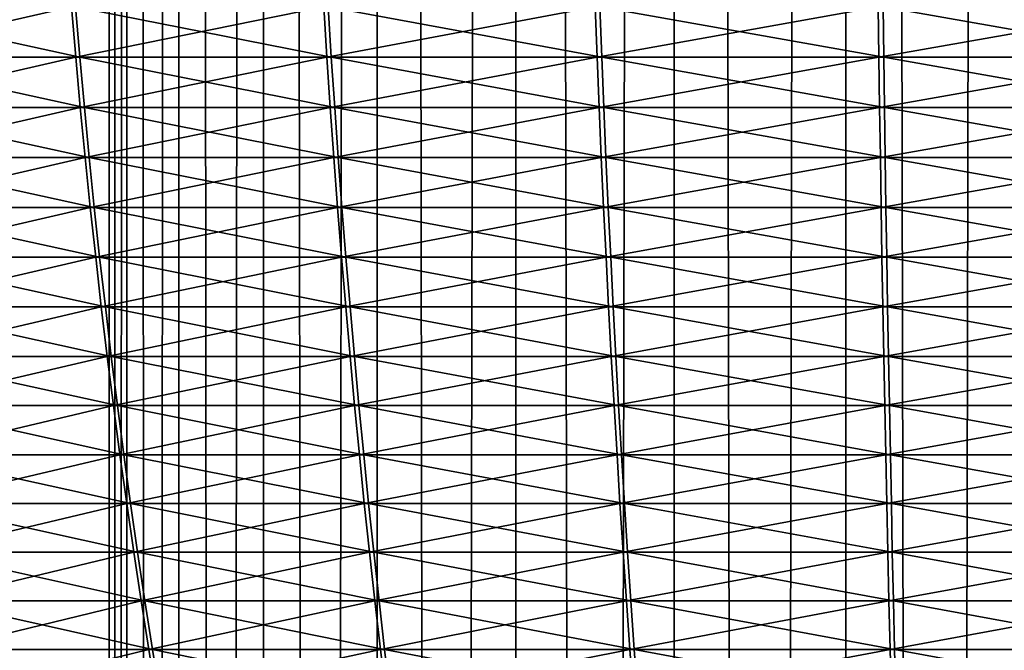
# Model space of a CAD drawing. Header units: millimetres. Extents: x -139 to 139, y -32 to 1264.
# Tile 166 of 256: x -11 to 0, y 641 to 648. Entities that reach past the tile are written whole.
import ezdxf

# ---------------------------------------------------------------- set-up
doc = ezdxf.new("R2010")
doc.units = ezdxf.units.MM
doc.header["$LTSCALE"] = 26.699852
for name, color, linetype in [('235', 7, 'CONTINUOUS'), ('276', 7, 'CONTINUOUS'), ('277', 7, 'CONTINUOUS')]:
    doc.layers.add(name, color=color, linetype=linetype)

msp = doc.modelspace()

# ---------------------------------------------------------------- linework, layer by layer
at = {"layer": '235', "color": 7, "linetype": 'CONTINUOUS', "true_color": 0xa2afbf}
for points in [[(-10.25, 30, -4.5), (-10.053, 30, -2.5), (-10.25, 930, -4.5), (-10.25, 30, -4.5)], [(-10.25, 930, -4.5), (-10.053, 30, -2.5), (-10.053, 930, -2.5), (-10.25, 930, -4.5)], [(-10.053, 30, -6.5), (-10.25, 30, -4.5), (-10.053, 930, -6.5), (-10.053, 30, -6.5)], [(-10.053, 930, -6.5), (-10.25, 30, -4.5), (-10.25, 930, -4.5), (-10.053, 930, -6.5)], [(-10.053, 30, -2.5), (-9.47, 30, -0.577), (-10.053, 930, -2.5), (-10.053, 30, -2.5)], [(-10.053, 930, -2.5), (-9.47, 30, -0.577), (-9.47, 930, -0.577), (-10.053, 930, -2.5)], [(-9.47, 30, -8.423), (-10.053, 30, -6.5), (-9.47, 930, -8.423), (-9.47, 30, -8.423)], [(-9.47, 930, -8.423), (-10.053, 30, -6.5), (-10.053, 930, -6.5), (-9.47, 930, -8.423)], [(-9.47, 30, -0.577), (-8.523, 30, 1.195), (-9.47, 930, -0.577), (-9.47, 30, -0.577)], [(-9.47, 930, -0.577), (-8.523, 30, 1.195), (-8.523, 930, 1.195), (-9.47, 930, -0.577)], [(-8.523, 30, -10.195), (-9.47, 30, -8.423), (-8.523, 930, -10.195), (-8.523, 30, -10.195)], [(-8.523, 930, -10.195), (-9.47, 30, -8.423), (-9.47, 930, -8.423), (-8.523, 930, -10.195)], [(-8.523, 30, 1.195), (-7.248, 30, 2.748), (-8.523, 930, 1.195), (-8.523, 30, 1.195)], [(-8.523, 930, 1.195), (-7.248, 30, 2.748), (-7.248, 930, 2.748), (-8.523, 930, 1.195)], [(-7.248, 30, -11.748), (-8.523, 30, -10.195), (-7.248, 930, -11.748), (-7.248, 30, -11.748)], [(-7.248, 930, -11.748), (-8.523, 30, -10.195), (-8.523, 930, -10.195), (-7.248, 930, -11.748)], [(-7.248, 30, 2.748), (-5.695, 30, 4.023), (-7.248, 930, 2.748), (-7.248, 30, 2.748)], [(-7.248, 930, 2.748), (-5.695, 30, 4.023), (-5.695, 930, 4.023), (-7.248, 930, 2.748)], [(-5.695, 30, -13.023), (-7.248, 30, -11.748), (-5.695, 930, -13.023), (-5.695, 30, -13.023)], [(-5.695, 930, -13.023), (-7.248, 30, -11.748), (-7.248, 930, -11.748), (-5.695, 930, -13.023)], [(-5.695, 30, 4.023), (-3.923, 30, 4.97), (-5.695, 930, 4.023), (-5.695, 30, 4.023)], [(-5.695, 930, 4.023), (-3.923, 30, 4.97), (-3.923, 930, 4.97), (-5.695, 930, 4.023)], [(-3.923, 30, -13.97), (-5.695, 30, -13.023), (-3.923, 930, -13.97), (-3.923, 30, -13.97)], [(-3.923, 930, -13.97), (-5.695, 30, -13.023), (-5.695, 930, -13.023), (-3.923, 930, -13.97)], [(-3.923, 30, 4.97), (-2, 30, 5.553), (-3.923, 930, 4.97), (-3.923, 30, 4.97)], [(-3.923, 930, 4.97), (-2, 30, 5.553), (-2, 930, 5.553), (-3.923, 930, 4.97)], [(-2, 30, -14.553), (-3.923, 30, -13.97), (-2, 930, -14.553), (-2, 30, -14.553)], [(-2, 930, -14.553), (-3.923, 30, -13.97), (-3.923, 930, -13.97), (-2, 930, -14.553)], [(0, 30, 5.75), (0, 930, 5.75), (-2, 930, 5.553), (0, 30, 5.75)], [(-2, 30, 5.553), (0, 30, 5.75), (-2, 930, 5.553), (-2, 30, 5.553)], [(0, 30, -14.75), (-2, 30, -14.553), (0, 930, -14.75), (0, 30, -14.75)], [(0, 930, -14.75), (-2, 30, -14.553), (-2, 930, -14.553), (0, 930, -14.75)]]:
    msp.add_3dface(points, dxfattribs=at)
at = {"layer": '276', "color": 7, "linetype": 'CONTINUOUS'}
for points in [[(-13.109, 647.308, -18.759), (-13.168, 647.872, -18.823), (-10.58, 647.308, -20.724), (-13.109, 647.308, -18.759)], [(-10.58, 647.308, -20.724), (-13.168, 647.872, -18.823), (-10.628, 647.872, -20.797), (-10.58, 647.308, -20.724)], [(-10.58, 647.308, -20.724), (-10.628, 647.872, -20.797), (-7.763, 647.308, -22.245), (-10.58, 647.308, -20.724)], [(-7.763, 647.308, -22.245), (-10.628, 647.872, -20.797), (-7.798, 647.872, -22.325), (-7.763, 647.308, -22.245)], [(-7.763, 647.308, -22.245), (-7.798, 647.872, -22.325), (-4.733, 647.308, -23.282), (-7.763, 647.308, -22.245)], [(-4.733, 647.308, -23.282), (-7.798, 647.872, -22.325), (-4.754, 647.872, -23.366), (-4.733, 647.308, -23.282)], [(-4.733, 647.308, -23.282), (-4.754, 647.872, -23.366), (-1.574, 647.308, -23.805), (-4.733, 647.308, -23.282)], [(-1.574, 647.308, -23.805), (-4.754, 647.872, -23.366), (-1.581, 647.872, -23.892), (-1.574, 647.308, -23.805)], [(-1.574, 647.308, -23.805), (-1.581, 647.872, -23.892), (1.628, 647.308, -23.8), (-1.574, 647.308, -23.805)], [(1.628, 647.308, -23.8), (-1.581, 647.872, -23.892), (1.636, 647.872, -23.887), (1.628, 647.308, -23.8)], [(-13.046, 646.745, -18.69), (-13.109, 647.308, -18.759), (-10.529, 646.745, -20.645), (-13.046, 646.745, -18.69)], [(-10.529, 646.745, -20.645), (-13.109, 647.308, -18.759), (-10.58, 647.308, -20.724), (-10.529, 646.745, -20.645)], [(-10.529, 646.745, -20.645), (-10.58, 647.308, -20.724), (-7.725, 646.745, -22.16), (-10.529, 646.745, -20.645)], [(-7.725, 646.745, -22.16), (-10.58, 647.308, -20.724), (-7.763, 647.308, -22.245), (-7.725, 646.745, -22.16)], [(-7.725, 646.745, -22.16), (-7.763, 647.308, -22.245), (-4.71, 646.745, -23.191), (-7.725, 646.745, -22.16)], [(-4.71, 646.745, -23.191), (-7.763, 647.308, -22.245), (-4.733, 647.308, -23.282), (-4.71, 646.745, -23.191)], [(-4.71, 646.745, -23.191), (-4.733, 647.308, -23.282), (-1.566, 646.745, -23.712), (-4.71, 646.745, -23.191)], [(-1.566, 646.745, -23.712), (-4.733, 647.308, -23.282), (-1.574, 647.308, -23.805), (-1.566, 646.745, -23.712)], [(-1.566, 646.745, -23.712), (-1.574, 647.308, -23.805), (1.62, 646.745, -23.707), (-1.566, 646.745, -23.712)], [(1.62, 646.745, -23.707), (-1.574, 647.308, -23.805), (1.628, 647.308, -23.8), (1.62, 646.745, -23.707)], [(-12.978, 646.184, -18.617), (-13.046, 646.745, -18.69), (-10.475, 646.184, -20.562), (-12.978, 646.184, -18.617)], [(-10.475, 646.184, -20.562), (-13.046, 646.745, -18.69), (-10.529, 646.745, -20.645), (-10.475, 646.184, -20.562)], [(-10.475, 646.184, -20.562), (-10.529, 646.745, -20.645), (-7.686, 646.184, -22.069), (-10.475, 646.184, -20.562)], [(-7.686, 646.184, -22.069), (-10.529, 646.745, -20.645), (-7.725, 646.745, -22.16), (-7.686, 646.184, -22.069)], [(-7.686, 646.184, -22.069), (-7.725, 646.745, -22.16), (-4.686, 646.184, -23.095), (-7.686, 646.184, -22.069)], [(-4.686, 646.184, -23.095), (-7.725, 646.745, -22.16), (-4.71, 646.745, -23.191), (-4.686, 646.184, -23.095)], [(-4.686, 646.184, -23.095), (-4.71, 646.745, -23.191), (-1.558, 646.184, -23.613), (-4.686, 646.184, -23.095)], [(-1.558, 646.184, -23.613), (-4.71, 646.745, -23.191), (-1.566, 646.745, -23.712), (-1.558, 646.184, -23.613)], [(-1.558, 646.184, -23.613), (-1.566, 646.745, -23.712), (1.612, 646.184, -23.609), (-1.558, 646.184, -23.613)], [(1.612, 646.184, -23.609), (-1.566, 646.745, -23.712), (1.62, 646.745, -23.707), (1.612, 646.184, -23.609)], [(-12.908, 645.625, -18.54), (-12.978, 646.184, -18.617), (-10.418, 645.625, -20.475), (-12.908, 645.625, -18.54)], [(-10.418, 645.625, -20.475), (-12.978, 646.184, -18.617), (-10.475, 646.184, -20.562), (-10.418, 645.625, -20.475)], [(-10.418, 645.625, -20.475), (-10.475, 646.184, -20.562), (-7.644, 645.625, -21.973), (-10.418, 645.625, -20.475)], [(-7.644, 645.625, -21.973), (-10.475, 646.184, -20.562), (-7.686, 646.184, -22.069), (-7.644, 645.625, -21.973)], [(-7.644, 645.625, -21.973), (-7.686, 646.184, -22.069), (-4.66, 645.625, -22.993), (-7.644, 645.625, -21.973)], [(-4.66, 645.625, -22.993), (-7.686, 646.184, -22.069), (-4.686, 646.184, -23.095), (-4.66, 645.625, -22.993)], [(-4.66, 645.625, -22.993), (-4.686, 646.184, -23.095), (-1.55, 645.625, -23.508), (-4.66, 645.625, -22.993)], [(-1.55, 645.625, -23.508), (-4.686, 646.184, -23.095), (-1.558, 646.184, -23.613), (-1.55, 645.625, -23.508)], [(-1.55, 645.625, -23.508), (-1.558, 646.184, -23.613), (1.603, 645.625, -23.504), (-1.55, 645.625, -23.508)], [(1.603, 645.625, -23.504), (-1.558, 646.184, -23.613), (1.612, 646.184, -23.609), (1.603, 645.625, -23.504)], [(-12.833, 645.067, -18.459), (-12.908, 645.625, -18.54), (-10.358, 645.067, -20.382), (-12.833, 645.067, -18.459)], [(-10.358, 645.067, -20.382), (-12.908, 645.625, -18.54), (-10.418, 645.625, -20.475), (-10.358, 645.067, -20.382)], [(-10.358, 645.067, -20.382), (-10.418, 645.625, -20.475), (-7.599, 645.067, -21.872), (-10.358, 645.067, -20.382)], [(-7.599, 645.067, -21.872), (-10.418, 645.625, -20.475), (-7.644, 645.625, -21.973), (-7.599, 645.067, -21.872)], [(-7.599, 645.067, -21.872), (-7.644, 645.625, -21.973), (-4.633, 645.067, -22.886), (-7.599, 645.067, -21.872)], [(-4.633, 645.067, -22.886), (-7.644, 645.625, -21.973), (-4.66, 645.625, -22.993), (-4.633, 645.067, -22.886)], [(-4.633, 645.067, -22.886), (-4.66, 645.625, -22.993), (-1.541, 645.067, -23.398), (-4.633, 645.067, -22.886)], [(-1.541, 645.067, -23.398), (-4.66, 645.625, -22.993), (-1.55, 645.625, -23.508), (-1.541, 645.067, -23.398)], [(-1.541, 645.067, -23.398), (-1.55, 645.625, -23.508), (1.594, 645.067, -23.394), (-1.541, 645.067, -23.398)], [(1.594, 645.067, -23.394), (-1.55, 645.625, -23.508), (1.603, 645.625, -23.504), (1.594, 645.067, -23.394)], [(-12.754, 644.511, -18.373), (-12.833, 645.067, -18.459), (-10.294, 644.511, -20.285), (-12.754, 644.511, -18.373)], [(-10.294, 644.511, -20.285), (-12.833, 645.067, -18.459), (-10.358, 645.067, -20.382), (-10.294, 644.511, -20.285)], [(-10.294, 644.511, -20.285), (-10.358, 645.067, -20.382), (-7.553, 644.511, -21.765), (-10.294, 644.511, -20.285)], [(-7.553, 644.511, -21.765), (-10.358, 645.067, -20.382), (-7.599, 645.067, -21.872), (-7.553, 644.511, -21.765)], [(-7.553, 644.511, -21.765), (-7.599, 645.067, -21.872), (-4.605, 644.511, -22.774), (-7.553, 644.511, -21.765)], [(-4.605, 644.511, -22.774), (-7.599, 645.067, -21.872), (-4.633, 645.067, -22.886), (-4.605, 644.511, -22.774)], [(-4.605, 644.511, -22.774), (-4.633, 645.067, -22.886), (-1.531, 644.511, -23.283), (-4.605, 644.511, -22.774)], [(-1.531, 644.511, -23.283), (-4.633, 645.067, -22.886), (-1.541, 645.067, -23.398), (-1.531, 644.511, -23.283)], [(-1.531, 644.511, -23.283), (-1.541, 645.067, -23.398), (1.584, 644.511, -23.278), (-1.531, 644.511, -23.283)], [(1.584, 644.511, -23.278), (-1.541, 645.067, -23.398), (1.594, 645.067, -23.394), (1.584, 644.511, -23.278)], [(-12.672, 643.957, -18.284), (-12.754, 644.511, -18.373), (-10.228, 643.957, -20.183), (-12.672, 643.957, -18.284)], [(-10.228, 643.957, -20.183), (-12.754, 644.511, -18.373), (-10.294, 644.511, -20.285), (-10.228, 643.957, -20.183)], [(-10.228, 643.957, -20.183), (-10.294, 644.511, -20.285), (-7.504, 643.957, -21.654), (-10.228, 643.957, -20.183)], [(-7.504, 643.957, -21.654), (-10.294, 644.511, -20.285), (-7.553, 644.511, -21.765), (-7.504, 643.957, -21.654)], [(-7.504, 643.957, -21.654), (-7.553, 644.511, -21.765), (-4.575, 643.957, -22.656), (-7.504, 643.957, -21.654)], [(-4.575, 643.957, -22.656), (-7.553, 644.511, -21.765), (-4.605, 644.511, -22.774), (-4.575, 643.957, -22.656)], [(-4.575, 643.957, -22.656), (-4.605, 644.511, -22.774), (-1.522, 643.957, -23.162), (-4.575, 643.957, -22.656)], [(-1.522, 643.957, -23.162), (-4.605, 644.511, -22.774), (-1.531, 644.511, -23.283), (-1.522, 643.957, -23.162)], [(-1.522, 643.957, -23.162), (-1.531, 644.511, -23.283), (1.574, 643.957, -23.157), (-1.522, 643.957, -23.162)], [(1.574, 643.957, -23.157), (-1.531, 644.511, -23.283), (1.584, 644.511, -23.278), (1.574, 643.957, -23.157)], [(-12.586, 643.406, -18.19), (-12.672, 643.957, -18.284), (-10.159, 643.406, -20.077), (-12.586, 643.406, -18.19)], [(-10.159, 643.406, -20.077), (-12.672, 643.957, -18.284), (-10.228, 643.957, -20.183), (-10.159, 643.406, -20.077)], [(-10.159, 643.406, -20.077), (-10.228, 643.957, -20.183), (-7.453, 643.406, -21.538), (-10.159, 643.406, -20.077)], [(-7.453, 643.406, -21.538), (-10.228, 643.957, -20.183), (-7.504, 643.957, -21.654), (-7.453, 643.406, -21.538)], [(-7.453, 643.406, -21.538), (-7.504, 643.957, -21.654), (-4.544, 643.406, -22.533), (-7.453, 643.406, -21.538)], [(-4.544, 643.406, -22.533), (-7.504, 643.957, -21.654), (-4.575, 643.957, -22.656), (-4.544, 643.406, -22.533)], [(-4.544, 643.406, -22.533), (-4.575, 643.957, -22.656), (-1.511, 643.406, -23.035), (-4.544, 643.406, -22.533)], [(-1.511, 643.406, -23.035), (-4.575, 643.957, -22.656), (-1.522, 643.957, -23.162), (-1.511, 643.406, -23.035)], [(-1.511, 643.406, -23.035), (-1.522, 643.957, -23.162), (1.563, 643.406, -23.031), (-1.511, 643.406, -23.035)], [(1.563, 643.406, -23.031), (-1.522, 643.957, -23.162), (1.574, 643.957, -23.157), (1.563, 643.406, -23.031)], [(-12.497, 642.856, -18.093), (-12.586, 643.406, -18.19), (-10.087, 642.856, -19.967), (-12.497, 642.856, -18.093)], [(-10.087, 642.856, -19.967), (-12.586, 643.406, -18.19), (-10.159, 643.406, -20.077), (-10.087, 642.856, -19.967)], [(-10.087, 642.856, -19.967), (-10.159, 643.406, -20.077), (-7.4, 642.856, -21.417), (-10.087, 642.856, -19.967)], [(-7.4, 642.856, -21.417), (-10.159, 643.406, -20.077), (-7.453, 643.406, -21.538), (-7.4, 642.856, -21.417)], [(-7.4, 642.856, -21.417), (-7.453, 643.406, -21.538), (-4.512, 642.856, -22.405), (-7.4, 642.856, -21.417)], [(-4.512, 642.856, -22.405), (-7.453, 643.406, -21.538), (-4.544, 643.406, -22.533), (-4.512, 642.856, -22.405)], [(-4.512, 642.856, -22.405), (-4.544, 643.406, -22.533), (-1.5, 642.856, -22.904), (-4.512, 642.856, -22.405)], [(-1.5, 642.856, -22.904), (-4.544, 643.406, -22.533), (-1.511, 643.406, -23.035), (-1.5, 642.856, -22.904)], [(-1.5, 642.856, -22.904), (-1.511, 643.406, -23.035), (1.552, 642.856, -22.9), (-1.5, 642.856, -22.904)], [(1.552, 642.856, -22.9), (-1.511, 643.406, -23.035), (1.563, 643.406, -23.031), (1.552, 642.856, -22.9)], [(-12.404, 642.309, -17.992), (-12.497, 642.856, -18.093), (-10.012, 642.309, -19.852), (-12.404, 642.309, -17.992)], [(-10.012, 642.309, -19.852), (-12.497, 642.856, -18.093), (-10.087, 642.856, -19.967), (-10.012, 642.309, -19.852)], [(-10.012, 642.309, -19.852), (-10.087, 642.856, -19.967), (-7.345, 642.309, -21.291), (-10.012, 642.309, -19.852)], [(-7.345, 642.309, -21.291), (-10.087, 642.856, -19.967), (-7.4, 642.856, -21.417), (-7.345, 642.309, -21.291)], [(-7.345, 642.309, -21.291), (-7.4, 642.856, -21.417), (-4.479, 642.309, -22.272), (-7.345, 642.309, -21.291)], [(-4.479, 642.309, -22.272), (-7.4, 642.856, -21.417), (-4.512, 642.856, -22.405), (-4.479, 642.309, -22.272)], [(-4.479, 642.309, -22.272), (-4.512, 642.856, -22.405), (-1.489, 642.309, -22.767), (-4.479, 642.309, -22.272)], [(-1.489, 642.309, -22.767), (-4.512, 642.856, -22.405), (-1.5, 642.856, -22.904), (-1.489, 642.309, -22.767)], [(-1.489, 642.309, -22.767), (-1.5, 642.856, -22.904), (1.541, 642.309, -22.763), (-1.489, 642.309, -22.767)], [(1.541, 642.309, -22.763), (-1.5, 642.856, -22.904), (1.552, 642.856, -22.9), (1.541, 642.309, -22.763)], [(-12.307, 641.763, -17.887), (-12.404, 642.309, -17.992), (-9.933, 641.763, -19.732), (-12.307, 641.763, -17.887)], [(-9.933, 641.763, -19.732), (-12.404, 642.309, -17.992), (-10.012, 642.309, -19.852), (-9.933, 641.763, -19.732)], [(-9.933, 641.763, -19.732), (-10.012, 642.309, -19.852), (-7.288, 641.763, -21.16), (-9.933, 641.763, -19.732)], [(-7.288, 641.763, -21.16), (-10.012, 642.309, -19.852), (-7.345, 642.309, -21.291), (-7.288, 641.763, -21.16)], [(-7.288, 641.763, -21.16), (-7.345, 642.309, -21.291), (-4.444, 641.763, -22.133), (-7.288, 641.763, -21.16)], [(-4.444, 641.763, -22.133), (-7.345, 642.309, -21.291), (-4.479, 642.309, -22.272), (-4.444, 641.763, -22.133)], [(-4.444, 641.763, -22.133), (-4.479, 642.309, -22.272), (-1.478, 641.763, -22.624), (-4.444, 641.763, -22.133)], [(-1.478, 641.763, -22.624), (-4.479, 642.309, -22.272), (-1.489, 642.309, -22.767), (-1.478, 641.763, -22.624)], [(-1.478, 641.763, -22.624), (-1.489, 642.309, -22.767), (1.529, 641.763, -22.62), (-1.478, 641.763, -22.624)], [(1.529, 641.763, -22.62), (-1.489, 642.309, -22.767), (1.541, 642.309, -22.763), (1.529, 641.763, -22.62)], [(-12.206, 641.219, -17.777), (-12.307, 641.763, -17.887), (-9.852, 641.219, -19.607), (-12.206, 641.219, -17.777)], [(-9.852, 641.219, -19.607), (-12.307, 641.763, -17.887), (-9.933, 641.763, -19.732), (-9.852, 641.219, -19.607)], [(-9.852, 641.219, -19.607), (-9.933, 641.763, -19.732), (-7.228, 641.219, -21.023), (-9.852, 641.219, -19.607)], [(-7.228, 641.219, -21.023), (-9.933, 641.763, -19.732), (-7.288, 641.763, -21.16), (-7.228, 641.219, -21.023)], [(-7.228, 641.219, -21.023), (-7.288, 641.763, -21.16), (-4.407, 641.219, -21.988), (-7.228, 641.219, -21.023)], [(-4.407, 641.219, -21.988), (-7.288, 641.763, -21.16), (-4.444, 641.763, -22.133), (-4.407, 641.219, -21.988)], [(-4.407, 641.219, -21.988), (-4.444, 641.763, -22.133), (-1.466, 641.219, -22.475), (-4.407, 641.219, -21.988)], [(-1.466, 641.219, -22.475), (-4.444, 641.763, -22.133), (-1.478, 641.763, -22.624), (-1.466, 641.219, -22.475)], [(-1.466, 641.219, -22.475), (-1.478, 641.763, -22.624), (1.516, 641.219, -22.471), (-1.466, 641.219, -22.475)], [(1.516, 641.219, -22.471), (-1.478, 641.763, -22.624), (1.529, 641.763, -22.62), (1.516, 641.219, -22.471)], [(-12.1, 640.675, -17.662), (-12.206, 641.219, -17.777), (-9.766, 640.675, -19.476), (-12.1, 640.675, -17.662)], [(-9.766, 640.675, -19.476), (-12.206, 641.219, -17.777), (-9.852, 641.219, -19.607), (-9.766, 640.675, -19.476)], [(-9.766, 640.675, -19.476), (-9.852, 641.219, -19.607), (-7.166, 640.675, -20.88), (-9.766, 640.675, -19.476)], [(-7.166, 640.675, -20.88), (-9.852, 641.219, -19.607), (-7.228, 641.219, -21.023), (-7.166, 640.675, -20.88)], [(-7.166, 640.675, -20.88), (-7.228, 641.219, -21.023), (-4.369, 640.675, -21.837), (-7.166, 640.675, -20.88)], [(-4.369, 640.675, -21.837), (-7.228, 641.219, -21.023), (-4.407, 641.219, -21.988), (-4.369, 640.675, -21.837)], [(-4.369, 640.675, -21.837), (-4.407, 641.219, -21.988), (-1.453, 640.675, -22.32), (-4.369, 640.675, -21.837)], [(-1.453, 640.675, -22.32), (-4.407, 641.219, -21.988), (-1.466, 641.219, -22.475), (-1.453, 640.675, -22.32)], [(-1.453, 640.675, -22.32), (-1.466, 641.219, -22.475), (1.503, 640.675, -22.316), (-1.453, 640.675, -22.32)], [(1.503, 640.675, -22.316), (-1.466, 641.219, -22.475), (1.516, 641.219, -22.471), (1.503, 640.675, -22.316)], [(-11.99, 640.133, -17.541), (-12.1, 640.675, -17.662), (-9.677, 640.133, -19.339), (-11.99, 640.133, -17.541)], [(-9.677, 640.133, -19.339), (-12.1, 640.675, -17.662), (-9.766, 640.675, -19.476), (-9.677, 640.133, -19.339)], [(-9.677, 640.133, -19.339), (-9.766, 640.675, -19.476), (-7.1, 640.133, -20.73), (-9.677, 640.133, -19.339)], [(-7.1, 640.133, -20.73), (-9.766, 640.675, -19.476), (-7.166, 640.675, -20.88), (-7.1, 640.133, -20.73)], [(-7.1, 640.133, -20.73), (-7.166, 640.675, -20.88), (-4.329, 640.133, -21.678), (-7.1, 640.133, -20.73)], [(-4.329, 640.133, -21.678), (-7.166, 640.675, -20.88), (-4.369, 640.675, -21.837), (-4.329, 640.133, -21.678)], [(-4.329, 640.133, -21.678), (-4.369, 640.675, -21.837), (-1.44, 640.133, -22.157), (-4.329, 640.133, -21.678)], [(-1.44, 640.133, -22.157), (-4.369, 640.675, -21.837), (-1.453, 640.675, -22.32), (-1.44, 640.133, -22.157)], [(-1.44, 640.133, -22.157), (-1.453, 640.675, -22.32), (1.489, 640.133, -22.152), (-1.44, 640.133, -22.157)], [(1.489, 640.133, -22.152), (-1.453, 640.675, -22.32), (1.503, 640.675, -22.316), (1.489, 640.133, -22.152)]]:
    msp.add_3dface(points, dxfattribs=at)
at = {"layer": '277', "color": 7, "linetype": 'CONTINUOUS'}
for points in [[(-13.208, 647.872, 9.786), (-13.149, 647.308, 9.722), (-10.674, 647.872, 11.767), (-13.208, 647.872, 9.786)], [(-10.674, 647.872, 11.767), (-13.149, 647.308, 9.722), (-10.626, 647.308, 11.694), (-10.674, 647.872, 11.767)], [(-10.674, 647.872, 11.767), (-10.626, 647.308, 11.694), (-7.848, 647.872, 13.303), (-10.674, 647.872, 11.767)], [(-7.848, 647.872, 13.303), (-10.626, 647.308, 11.694), (-7.813, 647.308, 13.223), (-7.848, 647.872, 13.303)], [(-7.848, 647.872, 13.303), (-7.813, 647.308, 13.223), (-4.807, 647.872, 14.353), (-7.848, 647.872, 13.303)], [(-4.807, 647.872, 14.353), (-7.813, 647.308, 13.223), (-4.786, 647.308, 14.268), (-4.807, 647.872, 14.353)], [(-4.807, 647.872, 14.353), (-4.786, 647.308, 14.268), (-1.636, 647.872, 14.887), (-4.807, 647.872, 14.353)], [(-1.636, 647.872, 14.887), (-4.786, 647.308, 14.268), (-1.628, 647.308, 14.8), (-1.636, 647.872, 14.887)], [(-1.636, 647.872, 14.887), (-1.628, 647.308, 14.8), (1.581, 647.872, 14.892), (-1.636, 647.872, 14.887)], [(1.581, 647.872, 14.892), (-1.628, 647.308, 14.8), (1.574, 647.308, 14.805), (1.581, 647.872, 14.892)], [(-13.149, 647.308, 9.722), (-13.085, 646.745, 9.653), (-10.626, 647.308, 11.694), (-13.149, 647.308, 9.722)], [(-10.626, 647.308, 11.694), (-13.085, 646.745, 9.653), (-10.575, 646.745, 11.616), (-10.626, 647.308, 11.694)], [(-10.626, 647.308, 11.694), (-10.575, 646.745, 11.616), (-7.813, 647.308, 13.223), (-10.626, 647.308, 11.694)], [(-7.813, 647.308, 13.223), (-10.575, 646.745, 11.616), (-7.775, 646.745, 13.138), (-7.813, 647.308, 13.223)], [(-7.813, 647.308, 13.223), (-7.775, 646.745, 13.138), (-4.786, 647.308, 14.268), (-7.813, 647.308, 13.223)], [(-4.786, 647.308, 14.268), (-7.775, 646.745, 13.138), (-4.763, 646.745, 14.178), (-4.786, 647.308, 14.268)], [(-4.786, 647.308, 14.268), (-4.763, 646.745, 14.178), (-1.628, 647.308, 14.8), (-4.786, 647.308, 14.268)], [(-1.628, 647.308, 14.8), (-4.763, 646.745, 14.178), (-1.62, 646.745, 14.707), (-1.628, 647.308, 14.8)], [(-1.628, 647.308, 14.8), (-1.62, 646.745, 14.707), (1.574, 647.308, 14.805), (-1.628, 647.308, 14.8)], [(1.574, 647.308, 14.805), (-1.62, 646.745, 14.707), (1.566, 646.745, 14.712), (1.574, 647.308, 14.805)], [(-13.085, 646.745, 9.653), (-13.018, 646.184, 9.581), (-10.575, 646.745, 11.616), (-13.085, 646.745, 9.653)], [(-10.575, 646.745, 11.616), (-13.018, 646.184, 9.581), (-10.52, 646.184, 11.533), (-10.575, 646.745, 11.616)], [(-10.575, 646.745, 11.616), (-10.52, 646.184, 11.533), (-7.775, 646.745, 13.138), (-10.575, 646.745, 11.616)], [(-7.775, 646.745, 13.138), (-10.52, 646.184, 11.533), (-7.735, 646.184, 13.047), (-7.775, 646.745, 13.138)], [(-7.775, 646.745, 13.138), (-7.735, 646.184, 13.047), (-4.763, 646.745, 14.178), (-7.775, 646.745, 13.138)], [(-4.763, 646.745, 14.178), (-7.735, 646.184, 13.047), (-4.738, 646.184, 14.082), (-4.763, 646.745, 14.178)], [(-4.763, 646.745, 14.178), (-4.738, 646.184, 14.082), (-1.62, 646.745, 14.707), (-4.763, 646.745, 14.178)], [(-1.62, 646.745, 14.707), (-4.738, 646.184, 14.082), (-1.612, 646.184, 14.609), (-1.62, 646.745, 14.707)], [(-1.62, 646.745, 14.707), (-1.612, 646.184, 14.609), (1.566, 646.745, 14.712), (-1.62, 646.745, 14.707)], [(1.566, 646.745, 14.712), (-1.612, 646.184, 14.609), (1.558, 646.184, 14.613), (1.566, 646.745, 14.712)], [(-13.018, 646.184, 9.581), (-12.947, 645.625, 9.504), (-10.52, 646.184, 11.533), (-13.018, 646.184, 9.581)], [(-10.52, 646.184, 11.533), (-12.947, 645.625, 9.504), (-10.463, 645.625, 11.445), (-10.52, 646.184, 11.533)], [(-10.52, 646.184, 11.533), (-10.463, 645.625, 11.445), (-7.735, 646.184, 13.047), (-10.52, 646.184, 11.533)], [(-7.735, 646.184, 13.047), (-10.463, 645.625, 11.445), (-7.693, 645.625, 12.951), (-7.735, 646.184, 13.047)], [(-7.735, 646.184, 13.047), (-7.693, 645.625, 12.951), (-4.738, 646.184, 14.082), (-7.735, 646.184, 13.047)], [(-4.738, 646.184, 14.082), (-7.693, 645.625, 12.951), (-4.712, 645.625, 13.98), (-4.738, 646.184, 14.082)], [(-4.738, 646.184, 14.082), (-4.712, 645.625, 13.98), (-1.612, 646.184, 14.609), (-4.738, 646.184, 14.082)], [(-1.612, 646.184, 14.609), (-4.712, 645.625, 13.98), (-1.603, 645.625, 14.504), (-1.612, 646.184, 14.609)], [(-1.612, 646.184, 14.609), (-1.603, 645.625, 14.504), (1.558, 646.184, 14.613), (-1.612, 646.184, 14.609)], [(1.558, 646.184, 14.613), (-1.603, 645.625, 14.504), (1.55, 645.625, 14.508), (1.558, 646.184, 14.613)], [(-12.947, 645.625, 9.504), (-12.872, 645.067, 9.422), (-10.463, 645.625, 11.445), (-12.947, 645.625, 9.504)], [(-10.463, 645.625, 11.445), (-12.872, 645.067, 9.422), (-10.402, 645.067, 11.353), (-10.463, 645.625, 11.445)], [(-10.463, 645.625, 11.445), (-10.402, 645.067, 11.353), (-7.693, 645.625, 12.951), (-10.463, 645.625, 11.445)], [(-7.693, 645.625, 12.951), (-10.402, 645.067, 11.353), (-7.648, 645.067, 12.85), (-7.693, 645.625, 12.951)], [(-7.693, 645.625, 12.951), (-7.648, 645.067, 12.85), (-4.712, 645.625, 13.98), (-7.693, 645.625, 12.951)], [(-4.712, 645.625, 13.98), (-7.648, 645.067, 12.85), (-4.685, 645.067, 13.873), (-4.712, 645.625, 13.98)], [(-4.712, 645.625, 13.98), (-4.685, 645.067, 13.873), (-1.603, 645.625, 14.504), (-4.712, 645.625, 13.98)], [(-1.603, 645.625, 14.504), (-4.685, 645.067, 13.873), (-1.594, 645.067, 14.394), (-1.603, 645.625, 14.504)], [(-1.603, 645.625, 14.504), (-1.594, 645.067, 14.394), (1.55, 645.625, 14.508), (-1.603, 645.625, 14.504)], [(1.55, 645.625, 14.508), (-1.594, 645.067, 14.394), (1.541, 645.067, 14.398), (1.55, 645.625, 14.508)], [(-12.872, 645.067, 9.422), (-12.793, 644.511, 9.337), (-10.402, 645.067, 11.353), (-12.872, 645.067, 9.422)], [(-10.402, 645.067, 11.353), (-12.793, 644.511, 9.337), (-10.339, 644.511, 11.256), (-10.402, 645.067, 11.353)], [(-10.402, 645.067, 11.353), (-10.339, 644.511, 11.256), (-7.648, 645.067, 12.85), (-10.402, 645.067, 11.353)], [(-7.648, 645.067, 12.85), (-10.339, 644.511, 11.256), (-7.601, 644.511, 12.744), (-7.648, 645.067, 12.85)], [(-7.648, 645.067, 12.85), (-7.601, 644.511, 12.744), (-4.685, 645.067, 13.873), (-7.648, 645.067, 12.85)], [(-4.685, 645.067, 13.873), (-7.601, 644.511, 12.744), (-4.656, 644.511, 13.761), (-4.685, 645.067, 13.873)], [(-4.685, 645.067, 13.873), (-4.656, 644.511, 13.761), (-1.594, 645.067, 14.394), (-4.685, 645.067, 13.873)], [(-1.594, 645.067, 14.394), (-4.656, 644.511, 13.761), (-1.584, 644.511, 14.278), (-1.594, 645.067, 14.394)], [(-1.594, 645.067, 14.394), (-1.584, 644.511, 14.278), (1.541, 645.067, 14.398), (-1.594, 645.067, 14.394)], [(1.541, 645.067, 14.398), (-1.584, 644.511, 14.278), (1.531, 644.511, 14.283), (1.541, 645.067, 14.398)], [(-12.793, 644.511, 9.337), (-12.711, 643.957, 9.248), (-10.339, 644.511, 11.256), (-12.793, 644.511, 9.337)], [(-10.339, 644.511, 11.256), (-12.711, 643.957, 9.248), (-10.272, 643.957, 11.154), (-10.339, 644.511, 11.256)], [(-10.339, 644.511, 11.256), (-10.272, 643.957, 11.154), (-7.601, 644.511, 12.744), (-10.339, 644.511, 11.256)], [(-7.601, 644.511, 12.744), (-10.272, 643.957, 11.154), (-7.552, 643.957, 12.633), (-7.601, 644.511, 12.744)], [(-7.601, 644.511, 12.744), (-7.552, 643.957, 12.633), (-4.656, 644.511, 13.761), (-7.601, 644.511, 12.744)], [(-4.656, 644.511, 13.761), (-7.552, 643.957, 12.633), (-4.626, 643.957, 13.643), (-4.656, 644.511, 13.761)], [(-4.656, 644.511, 13.761), (-4.626, 643.957, 13.643), (-1.584, 644.511, 14.278), (-4.656, 644.511, 13.761)], [(-1.584, 644.511, 14.278), (-4.626, 643.957, 13.643), (-1.574, 643.957, 14.157), (-1.584, 644.511, 14.278)], [(-1.584, 644.511, 14.278), (-1.574, 643.957, 14.157), (1.531, 644.511, 14.283), (-1.584, 644.511, 14.278)], [(1.531, 644.511, 14.283), (-1.574, 643.957, 14.157), (1.522, 643.957, 14.162), (1.531, 644.511, 14.283)], [(-12.711, 643.957, 9.248), (-12.625, 643.406, 9.155), (-10.272, 643.957, 11.154), (-12.711, 643.957, 9.248)], [(-10.272, 643.957, 11.154), (-12.625, 643.406, 9.155), (-10.202, 643.406, 11.048), (-10.272, 643.957, 11.154)], [(-10.272, 643.957, 11.154), (-10.202, 643.406, 11.048), (-7.552, 643.957, 12.633), (-10.272, 643.957, 11.154)], [(-7.552, 643.957, 12.633), (-10.202, 643.406, 11.048), (-7.501, 643.406, 12.517), (-7.552, 643.957, 12.633)], [(-7.552, 643.957, 12.633), (-7.501, 643.406, 12.517), (-4.626, 643.957, 13.643), (-7.552, 643.957, 12.633)], [(-4.626, 643.957, 13.643), (-7.501, 643.406, 12.517), (-4.595, 643.406, 13.52), (-4.626, 643.957, 13.643)], [(-4.626, 643.957, 13.643), (-4.595, 643.406, 13.52), (-1.574, 643.957, 14.157), (-4.626, 643.957, 13.643)], [(-1.574, 643.957, 14.157), (-4.595, 643.406, 13.52), (-1.563, 643.406, 14.031), (-1.574, 643.957, 14.157)], [(-1.574, 643.957, 14.157), (-1.563, 643.406, 14.031), (1.522, 643.957, 14.162), (-1.574, 643.957, 14.157)], [(1.522, 643.957, 14.162), (-1.563, 643.406, 14.031), (1.511, 643.406, 14.035), (1.522, 643.957, 14.162)], [(-12.625, 643.406, 9.155), (-12.535, 642.856, 9.058), (-10.202, 643.406, 11.048), (-12.625, 643.406, 9.155)], [(-10.202, 643.406, 11.048), (-12.535, 642.856, 9.058), (-10.13, 642.856, 10.938), (-10.202, 643.406, 11.048)], [(-10.202, 643.406, 11.048), (-10.13, 642.856, 10.938), (-7.501, 643.406, 12.517), (-10.202, 643.406, 11.048)], [(-7.501, 643.406, 12.517), (-10.13, 642.856, 10.938), (-7.448, 642.856, 12.396), (-7.501, 643.406, 12.517)], [(-7.501, 643.406, 12.517), (-7.448, 642.856, 12.396), (-4.595, 643.406, 13.52), (-7.501, 643.406, 12.517)], [(-4.595, 643.406, 13.52), (-7.448, 642.856, 12.396), (-4.562, 642.856, 13.392), (-4.595, 643.406, 13.52)], [(-4.595, 643.406, 13.52), (-4.562, 642.856, 13.392), (-1.563, 643.406, 14.031), (-4.595, 643.406, 13.52)], [(-1.563, 643.406, 14.031), (-4.562, 642.856, 13.392), (-1.552, 642.856, 13.9), (-1.563, 643.406, 14.031)], [(-1.563, 643.406, 14.031), (-1.552, 642.856, 13.9), (1.511, 643.406, 14.035), (-1.563, 643.406, 14.031)], [(1.511, 643.406, 14.035), (-1.552, 642.856, 13.9), (1.5, 642.856, 13.904), (1.511, 643.406, 14.035)], [(-12.535, 642.856, 9.058), (-12.442, 642.309, 8.957), (-10.13, 642.856, 10.938), (-12.535, 642.856, 9.058)], [(-10.13, 642.856, 10.938), (-12.442, 642.309, 8.957), (-10.055, 642.309, 10.823), (-10.13, 642.856, 10.938)], [(-10.13, 642.856, 10.938), (-10.055, 642.309, 10.823), (-7.448, 642.856, 12.396), (-10.13, 642.856, 10.938)], [(-7.448, 642.856, 12.396), (-10.055, 642.309, 10.823), (-7.393, 642.309, 12.271), (-7.448, 642.856, 12.396)], [(-7.448, 642.856, 12.396), (-7.393, 642.309, 12.271), (-4.562, 642.856, 13.392), (-7.448, 642.856, 12.396)], [(-4.562, 642.856, 13.392), (-7.393, 642.309, 12.271), (-4.529, 642.309, 13.259), (-4.562, 642.856, 13.392)], [(-4.562, 642.856, 13.392), (-4.529, 642.309, 13.259), (-1.552, 642.856, 13.9), (-4.562, 642.856, 13.392)], [(-1.552, 642.856, 13.9), (-4.529, 642.309, 13.259), (-1.541, 642.309, 13.763), (-1.552, 642.856, 13.9)], [(-1.552, 642.856, 13.9), (-1.541, 642.309, 13.763), (1.5, 642.856, 13.904), (-1.552, 642.856, 13.9)], [(1.5, 642.856, 13.904), (-1.541, 642.309, 13.763), (1.489, 642.309, 13.767), (1.5, 642.856, 13.904)], [(-12.442, 642.309, 8.957), (-12.345, 641.763, 8.852), (-10.055, 642.309, 10.823), (-12.442, 642.309, 8.957)], [(-10.055, 642.309, 10.823), (-12.345, 641.763, 8.852), (-9.976, 641.763, 10.704), (-10.055, 642.309, 10.823)], [(-10.055, 642.309, 10.823), (-9.976, 641.763, 10.704), (-7.393, 642.309, 12.271), (-10.055, 642.309, 10.823)], [(-7.393, 642.309, 12.271), (-9.976, 641.763, 10.704), (-7.335, 641.763, 12.14), (-7.393, 642.309, 12.271)], [(-7.393, 642.309, 12.271), (-7.335, 641.763, 12.14), (-4.529, 642.309, 13.259), (-7.393, 642.309, 12.271)], [(-4.529, 642.309, 13.259), (-7.335, 641.763, 12.14), (-4.493, 641.763, 13.121), (-4.529, 642.309, 13.259)], [(-4.529, 642.309, 13.259), (-4.493, 641.763, 13.121), (-1.541, 642.309, 13.763), (-4.529, 642.309, 13.259)], [(-1.541, 642.309, 13.763), (-4.493, 641.763, 13.121), (-1.529, 641.763, 13.62), (-1.541, 642.309, 13.763)], [(-1.541, 642.309, 13.763), (-1.529, 641.763, 13.62), (1.489, 642.309, 13.767), (-1.541, 642.309, 13.763)], [(1.489, 642.309, 13.767), (-1.529, 641.763, 13.62), (1.478, 641.763, 13.624), (1.489, 642.309, 13.767)], [(-12.345, 641.763, 8.852), (-12.243, 641.219, 8.743), (-9.976, 641.763, 10.704), (-12.345, 641.763, 8.852)], [(-9.976, 641.763, 10.704), (-12.243, 641.219, 8.743), (-9.894, 641.219, 10.579), (-9.976, 641.763, 10.704)], [(-9.976, 641.763, 10.704), (-9.894, 641.219, 10.579), (-7.335, 641.763, 12.14), (-9.976, 641.763, 10.704)], [(-7.335, 641.763, 12.14), (-9.894, 641.219, 10.579), (-7.275, 641.219, 12.003), (-7.335, 641.763, 12.14)], [(-7.335, 641.763, 12.14), (-7.275, 641.219, 12.003), (-4.493, 641.763, 13.121), (-7.335, 641.763, 12.14)], [(-4.493, 641.763, 13.121), (-7.275, 641.219, 12.003), (-4.456, 641.219, 12.976), (-4.493, 641.763, 13.121)], [(-4.493, 641.763, 13.121), (-4.456, 641.219, 12.976), (-1.529, 641.763, 13.62), (-4.493, 641.763, 13.121)], [(-1.529, 641.763, 13.62), (-4.456, 641.219, 12.976), (-1.516, 641.219, 13.471), (-1.529, 641.763, 13.62)], [(-1.529, 641.763, 13.62), (-1.516, 641.219, 13.471), (1.478, 641.763, 13.624), (-1.529, 641.763, 13.62)], [(1.478, 641.763, 13.624), (-1.516, 641.219, 13.471), (1.466, 641.219, 13.475), (1.478, 641.763, 13.624)], [(-12.243, 641.219, 8.743), (-12.137, 640.675, 8.628), (-9.894, 641.219, 10.579), (-12.243, 641.219, 8.743)], [(-9.894, 641.219, 10.579), (-12.137, 640.675, 8.628), (-9.808, 640.675, 10.448), (-9.894, 641.219, 10.579)], [(-9.894, 641.219, 10.579), (-9.808, 640.675, 10.448), (-7.275, 641.219, 12.003), (-9.894, 641.219, 10.579)], [(-7.275, 641.219, 12.003), (-9.808, 640.675, 10.448), (-7.212, 640.675, 11.86), (-7.275, 641.219, 12.003)], [(-7.275, 641.219, 12.003), (-7.212, 640.675, 11.86), (-4.456, 641.219, 12.976), (-7.275, 641.219, 12.003)], [(-4.456, 641.219, 12.976), (-7.212, 640.675, 11.86), (-4.418, 640.675, 12.824), (-4.456, 641.219, 12.976)], [(-4.456, 641.219, 12.976), (-4.418, 640.675, 12.824), (-1.516, 641.219, 13.471), (-4.456, 641.219, 12.976)], [(-1.516, 641.219, 13.471), (-4.418, 640.675, 12.824), (-1.503, 640.675, 13.316), (-1.516, 641.219, 13.471)], [(-1.516, 641.219, 13.471), (-1.503, 640.675, 13.316), (1.466, 641.219, 13.475), (-1.516, 641.219, 13.471)], [(1.466, 641.219, 13.475), (-1.503, 640.675, 13.316), (1.453, 640.675, 13.32), (1.466, 641.219, 13.475)], [(-12.137, 640.675, 8.628), (-12.026, 640.133, 8.508), (-9.808, 640.675, 10.448), (-12.137, 640.675, 8.628)], [(-9.808, 640.675, 10.448), (-12.026, 640.133, 8.508), (-9.719, 640.133, 10.311), (-9.808, 640.675, 10.448)], [(-9.808, 640.675, 10.448), (-9.719, 640.133, 10.311), (-7.212, 640.675, 11.86), (-9.808, 640.675, 10.448)], [(-7.212, 640.675, 11.86), (-9.719, 640.133, 10.311), (-7.146, 640.133, 11.71), (-7.212, 640.675, 11.86)], [(-7.212, 640.675, 11.86), (-7.146, 640.133, 11.71), (-4.418, 640.675, 12.824), (-7.212, 640.675, 11.86)], [(-4.418, 640.675, 12.824), (-7.146, 640.133, 11.71), (-4.377, 640.133, 12.666), (-4.418, 640.675, 12.824)], [(-4.418, 640.675, 12.824), (-4.377, 640.133, 12.666), (-1.503, 640.675, 13.316), (-4.418, 640.675, 12.824)], [(-1.503, 640.675, 13.316), (-4.377, 640.133, 12.666), (-1.489, 640.133, 13.152), (-1.503, 640.675, 13.316)], [(-1.503, 640.675, 13.316), (-1.489, 640.133, 13.152), (1.453, 640.675, 13.32), (-1.503, 640.675, 13.316)], [(1.453, 640.675, 13.32), (-1.489, 640.133, 13.152), (1.44, 640.133, 13.157), (1.453, 640.675, 13.32)]]:
    msp.add_3dface(points, dxfattribs=at)

doc.saveas('drawing.dxf')
